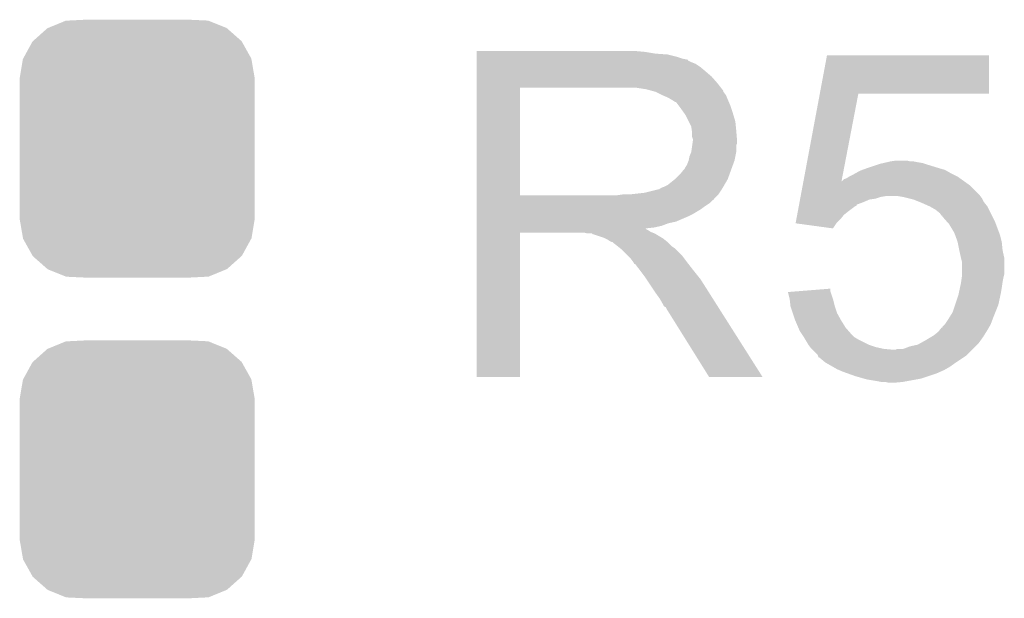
# Model space of a CAD drawing. Extents: x -1.3 to 24.2, y -3.9 to 53.4.
# Tile 22 of 34: x 6.9 to 9.8, y 28.7 to 30.5. Entities that reach past the tile are written whole.
import ezdxf

# ---------------------------------------------------------------- set-up
doc = ezdxf.new("R2010")
doc.units = 0
doc.layers.get('0').update_dxf_attribs({"linetype": 'CONTINUOUS'})
doc.layers.add('BOOST_12_CLICK_V101_GTO', color=14, linetype='CONTINUOUS')
doc.layers.add('BOOST_12_CLICK_V101_GTS', color=12, linetype='CONTINUOUS')

# ---------------------------------------------------------------- blocks, each defined once
blk = doc.blocks.new('CUSTOM_75')
for points in [[(-0.213724, 0.383108), (-0.20803, 0.383392), (0.21312, 0.383108), (0.212412, 0.383392)], [(-0.20803, 0.383392), (-0.154122, 0.38608), (0.212412, 0.383392), (0.154132, 0.38608)], [(-0.312264, 0.321732), (-0.26893, 0.360448), (0.312592, 0.321732), (0.268592, 0.360448)], [(-0.26893, 0.360448), (-0.267216, 0.361152), (0.268592, 0.360448), (0.26779, 0.361152)], [(-0.267216, 0.361152), (-0.213724, 0.383108), (0.26779, 0.361152), (0.21312, 0.383108)], [(-0.341452, 0.269636), (-0.313432, 0.320688), (0.341702, 0.269636), (0.313176, 0.320688)], [(-0.313432, 0.320688), (-0.312264, 0.321732), (0.313176, 0.320688), (0.312592, 0.321732)], [(-0.35179, 0.21082), (-0.342144, 0.268372), (0.35179, 0.21082), (0.34192, 0.268372)], [(-0.342144, 0.268372), (-0.341452, 0.269636), (0.34192, 0.268372), (0.341702, 0.269636)], [(-0.35179, 0.20955), (-0.35179, 0.21082), (0.35179, 0.20955), (0.35179, 0.21082)], [(-0.35179, -0.20955), (-0.35179, 0.20955), (0.35179, -0.20955), (0.35179, 0.20955)], [(-0.35179, -0.21082), (-0.35179, -0.20955), (0.35179, -0.21082), (0.35179, -0.20955)], [(-0.34192, -0.268358), (-0.35179, -0.21082), (0.342148, -0.268358), (0.35179, -0.21082)], [(-0.341702, -0.269636), (-0.34192, -0.268358), (0.341446, -0.269636), (0.342148, -0.268358)], [(-0.313184, -0.320676), (-0.341702, -0.269636), (0.31344, -0.320676), (0.341446, -0.269636)], [(-0.312594, -0.321732), (-0.313184, -0.320676), (0.312258, -0.321732), (0.31344, -0.320676)], [(-0.268602, -0.36044), (-0.312594, -0.321732), (0.26894, -0.36044), (0.312258, -0.321732)], [(-0.267792, -0.361154), (-0.268602, -0.36044), (0.2672, -0.361154), (0.26894, -0.36044)], [(-0.213136, -0.383104), (-0.267792, -0.361154), (0.213734, -0.383104), (0.2672, -0.361154)], [(-0.212414, -0.383394), (-0.213136, -0.383104), (0.207926, -0.383394), (0.213734, -0.383104)], [(-0.154122, -0.38608), (-0.212414, -0.383394), (0.154132, -0.38608), (0.207926, -0.383394)]]:
    blk.add_solid(points)

msp = doc.modelspace()

# ---------------------------------------------------------------- linework, layer by layer
at = {"layer": 'BOOST_12_CLICK_V101_GTO'}
for points in [[(8.229622, 30.36062), (8.229624, 30.36316), (8.73506, 30.36062), (8.70712, 30.36316)], [(8.229622, 30.35554), (8.229622, 30.36062), (8.765538, 30.35554), (8.73506, 30.36062)], [(8.229622, 30.353), (8.229622, 30.35554), (8.8011, 30.353), (8.765538, 30.35554)], [(8.229622, 30.34538), (8.229622, 30.353), (8.831578, 30.34538), (8.8011, 30.353)], [(8.229622, 30.3403), (8.229622, 30.34538), (8.846822, 30.3403), (8.831578, 30.34538)], [(8.229622, 30.33776), (8.229622, 30.3403), (8.859522, 30.33776), (8.846822, 30.3403)], [(8.229622, 30.337736), (8.229622, 30.33776), (8.86206, 30.337736), (8.859522, 30.33776)], [(8.229622, 30.335214), (8.229622, 30.337736), (8.862076, 30.335214), (8.86206, 30.337736)], [(8.229622, 30.33014), (8.229622, 30.335214), (8.87222, 30.33014), (8.862076, 30.335214)], [(9.257276, 30.23616), (9.278634, 30.350436), (9.763736, 30.23616), (9.76376, 30.350436)], [(9.278634, 30.350436), (9.27864, 30.35046), (9.76376, 30.350436), (9.27864, 30.35046)], [(8.229622, 30.325058), (8.229622, 30.33014), (8.884922, 30.325058), (8.87222, 30.33014)], [(8.229622, 30.3149), (8.229622, 30.325058), (8.90016, 30.3149), (8.884922, 30.325058)], [(8.229622, 30.3022), (8.229622, 30.3149), (8.9154, 30.3022), (8.90016, 30.3149)], [(8.229622, 30.28696), (8.229622, 30.3022), (8.933182, 30.28696), (8.9154, 30.3022)], [(8.22962, 30.266642), (8.229622, 30.28696), (8.95096, 30.266642), (8.933182, 30.28696)], [(8.229612, 29.931382), (8.22962, 30.25392), (8.35914, 29.931382), (8.359142, 30.25392)], [(8.22962, 30.25394), (8.22962, 30.266642), (8.960838, 30.25394), (8.95096, 30.266642)], [(8.22962, 30.25392), (8.22962, 30.25394), (8.359142, 30.25392), (8.66648, 30.25394)], [(8.737602, 30.24886), (8.704582, 30.25394), (8.96479, 30.24886), (8.960838, 30.25394)], [(8.756236, 30.243778), (8.737602, 30.24886), (8.96874, 30.243778), (8.96479, 30.24886)], [(8.76554, 30.24124), (8.756236, 30.243778), (8.968744, 30.24124), (8.96874, 30.243778)], [(8.765552, 30.241234), (8.76554, 30.24124), (8.968744, 30.241234), (8.968744, 30.24124)], [(8.785856, 30.231082), (8.765552, 30.241234), (8.97636, 30.231082), (8.968744, 30.241234)], [(8.78586, 30.23108), (8.785856, 30.231082), (8.976362, 30.23108), (8.97636, 30.231082)], [(8.80364, 30.22346), (8.78586, 30.23108), (8.97941, 30.22346), (8.976362, 30.23108)], [(8.81211, 30.21838), (8.80364, 30.22346), (8.98144, 30.21838), (8.97941, 30.22346)], [(8.81634, 30.215842), (8.81211, 30.21838), (8.982528, 30.215842), (8.98144, 30.21838)], [(8.823964, 30.21076), (8.81634, 30.215842), (8.984706, 30.21076), (8.982528, 30.215842)], [(9.208378, 29.974546), (9.257272, 30.23614), (9.322294, 29.974546), (9.372596, 30.23614)], [(9.257272, 30.23614), (9.257276, 30.23616), (9.372596, 30.23614), (9.763736, 30.23616)], [(8.826504, 30.210752), (8.823964, 30.21076), (8.98471, 30.210752), (8.984706, 30.21076)], [(8.83412, 30.2006), (8.826504, 30.210752), (8.98906, 30.2006), (8.98471, 30.210752)], [(8.84174, 30.19044), (8.83412, 30.2006), (8.992448, 30.19044), (8.98906, 30.2006)], [(8.850812, 30.17774), (8.84174, 30.19044), (8.99668, 30.17774), (8.992448, 30.19044)], [(8.85444, 30.172658), (8.850812, 30.17774), (8.998206, 30.172658), (8.99668, 30.17774)], [(8.8646, 30.152338), (8.85444, 30.172658), (9.0043, 30.152338), (8.998206, 30.172658)], [(8.87222, 30.137096), (8.8646, 30.152338), (9.005826, 30.137096), (9.0043, 30.152338)], [(8.873672, 30.12694), (8.87222, 30.137096), (9.00684, 30.12694), (9.005826, 30.137096)], [(8.87476, 30.119318), (8.873672, 30.12694), (9.007476, 30.119318), (9.00684, 30.12694)], [(8.874762, 30.106618), (8.87476, 30.119318), (9.008534, 30.106618), (9.007476, 30.119318)], [(8.8773, 30.098996), (8.874762, 30.106618), (9.00917, 30.098996), (9.008534, 30.106618)], [(8.875846, 30.086296), (8.8773, 30.09646), (9.009378, 30.086296), (9.009378, 30.09646)], [(8.8773, 30.096462), (8.8773, 30.098996), (9.00938, 30.096462), (9.00917, 30.098996)], [(8.8773, 30.09646), (8.8773, 30.096462), (9.009378, 30.09646), (9.00938, 30.096462)], [(8.872218, 30.060898), (8.87512, 30.081216), (9.00684, 30.060898), (9.00684, 30.081216)], [(8.87512, 30.081216), (8.875846, 30.086296), (9.00684, 30.081216), (9.009378, 30.086296)], [(8.864598, 30.0355), (8.86714, 30.048198), (9.001758, 30.0355), (9.004298, 30.048198)], [(8.86714, 30.048198), (8.872218, 30.060898), (9.004298, 30.048198), (9.00684, 30.060898)], [(8.8392, 29.99486), (8.849358, 30.007558), (8.98698, 29.99486), (8.991598, 30.007558)], [(8.849358, 30.007558), (8.851898, 30.0101), (8.991598, 30.007558), (8.992522, 30.0101)], [(8.851898, 30.0101), (8.85444, 30.015178), (8.992522, 30.0101), (8.994368, 30.015178)], [(8.85444, 30.015178), (8.859518, 30.022798), (8.994368, 30.015178), (8.997138, 30.022798)], [(8.859518, 30.022798), (8.864598, 30.035498), (8.997138, 30.022798), (9.001756, 30.035498)], [(8.864598, 30.035498), (8.864598, 30.0355), (9.001756, 30.035498), (9.001758, 30.0355)], [(9.377682, 30.00502), (9.384666, 30.00756), (9.636128, 30.00502), (9.631682, 30.00756)], [(9.384666, 30.00756), (9.398634, 30.01264), (9.631682, 30.00756), (9.6139, 30.01264)], [(9.398634, 30.01264), (9.40562, 30.01518), (9.6139, 30.01264), (9.605646, 30.01518)], [(9.40562, 30.01518), (9.428484, 30.0228), (9.605646, 30.01518), (9.58088, 30.0228)], [(9.428484, 30.0228), (9.4361, 30.025338), (9.58088, 30.0228), (9.573266, 30.025338)], [(9.4361, 30.025338), (9.447102, 30.027878), (9.573266, 30.025338), (9.565642, 30.027878)], [(9.447102, 30.027878), (9.458116, 30.03042), (9.565642, 30.027878), (9.5504, 30.03042)], [(9.458116, 30.03042), (9.46912, 30.03296), (9.5504, 30.03042), (9.537702, 30.03296)], [(9.46912, 30.03296), (9.486902, 30.0355), (9.527542, 30.03296), (9.517382, 30.0355)], [(8.801098, 29.961838), (8.823322, 29.979618), (8.971068, 29.961838), (8.98144, 29.979618)], [(8.823322, 29.979618), (8.826498, 29.982158), (8.98144, 29.979618), (8.982362, 29.982158)], [(8.826498, 29.982158), (8.8392, 29.99486), (8.982362, 29.982158), (8.98698, 29.99486)], [(9.324346, 29.974546), (9.329424, 29.97962), (9.68755, 29.974546), (9.680446, 29.97962)], [(9.329424, 29.97962), (9.337044, 29.982162), (9.680446, 29.97962), (9.676886, 29.982162)], [(9.337044, 29.982162), (9.344658, 29.987238), (9.676886, 29.982162), (9.669778, 29.987238)], [(9.344658, 29.987238), (9.344662, 29.98724), (9.669778, 29.987238), (9.669776, 29.98724)], [(9.344662, 29.98724), (9.35482, 29.99232), (9.669776, 29.98724), (9.659618, 29.99232)], [(9.35482, 29.99232), (9.363964, 29.9974), (9.659618, 29.99232), (9.64946, 29.9974)], [(9.363964, 29.9974), (9.377682, 30.00502), (9.64946, 29.9974), (9.636128, 30.00502)], [(8.732518, 29.93898), (8.773158, 29.94914), (8.956886, 29.93898), (8.963662, 29.94914)], [(8.775696, 29.94914), (8.783316, 29.954218), (8.963662, 29.94914), (8.966624, 29.954218)], [(8.783316, 29.954218), (8.790938, 29.95676), (8.966624, 29.954218), (8.968106, 29.95676)], [(8.790938, 29.95676), (8.801098, 29.961838), (8.968106, 29.95676), (8.971068, 29.961838)], [(9.200304, 29.931358), (9.206002, 29.961838), (9.73582, 29.931358), (9.705342, 29.961838)], [(9.206002, 29.961838), (9.207946, 29.972242), (9.705342, 29.961838), (9.690776, 29.972242)], [(9.207946, 29.972242), (9.208372, 29.974516), (9.32184, 29.972242), (9.3218, 29.974516)], [(9.208372, 29.974516), (9.208378, 29.974546), (9.3232, 29.974516), (9.324346, 29.974546)], [(9.322284, 29.974492), (9.3218, 29.974516), (9.322284, 29.974492), (9.3232, 29.974516)], [(9.32184, 29.972242), (9.322284, 29.974492), (9.690776, 29.972242), (9.687626, 29.974492)], [(9.322284, 29.974492), (9.322294, 29.974546), (9.687626, 29.974492), (9.68755, 29.974546)], [(8.229612, 29.93136), (8.229612, 29.931382), (8.648698, 29.93136), (8.35914, 29.931382)], [(8.229612, 29.921196), (8.229612, 29.93136), (8.9408, 29.921196), (8.95096, 29.93136)], [(8.229612, 29.91866), (8.229612, 29.921196), (8.940776, 29.91866), (8.9408, 29.921196)], [(8.648698, 29.93136), (8.666464, 29.933898), (8.95096, 29.93136), (8.953498, 29.933898)], [(8.666464, 29.933898), (8.66648, 29.9339), (8.953498, 29.933898), (8.953498, 29.9339)], [(8.686798, 29.9339), (8.732518, 29.93898), (8.953498, 29.9339), (8.956886, 29.93898)], [(9.197932, 29.918658), (9.198406, 29.9212), (9.405618, 29.918658), (9.423398, 29.9212)], [(9.198406, 29.9212), (9.199356, 29.926278), (9.423398, 29.9212), (9.438638, 29.926278)], [(9.199356, 29.926278), (9.19983, 29.92882), (9.438638, 29.926278), (9.453878, 29.92882)], [(9.19983, 29.92882), (9.200304, 29.931358), (9.737724, 29.92882), (9.73582, 29.931358)], [(9.50722, 29.92628), (9.491978, 29.92882), (9.73963, 29.92628), (9.737724, 29.92882)], [(9.527548, 29.921198), (9.50722, 29.92628), (9.74344, 29.921198), (9.73963, 29.92628)], [(9.537698, 29.91866), (9.527548, 29.921198), (9.74471, 29.91866), (9.74344, 29.921198)], [(8.22961, 29.87548), (8.229612, 29.890718), (8.8773, 29.87548), (8.902698, 29.890718)], [(8.229612, 29.918654), (8.229612, 29.91866), (8.938254, 29.918654), (8.940776, 29.91866)], [(8.229612, 29.9085), (8.229612, 29.918654), (8.9281, 29.9085), (8.938254, 29.918654)], [(8.229612, 29.89834), (8.229612, 29.9085), (8.91286, 29.89834), (8.9281, 29.9085)], [(8.229612, 29.890718), (8.229612, 29.89834), (8.902698, 29.890718), (8.91286, 29.89834)], [(9.191286, 29.8831), (9.194134, 29.898338), (9.34212, 29.8831), (9.362442, 29.898338)], [(9.194134, 29.898338), (9.194608, 29.900874), (9.362442, 29.898338), (9.367504, 29.900874)], [(9.194608, 29.900874), (9.19508, 29.903402), (9.367504, 29.900874), (9.36752, 29.903402)], [(9.19508, 29.903402), (9.196508, 29.91104), (9.36752, 29.903402), (9.38784, 29.91104)], [(9.196508, 29.91104), (9.197932, 29.918658), (9.38784, 29.91104), (9.405618, 29.918658)], [(9.556746, 29.911042), (9.537698, 29.91866), (9.74852, 29.911042), (9.74471, 29.91866)], [(9.5631, 29.9085), (9.556746, 29.911042), (9.750554, 29.9085), (9.74852, 29.911042)], [(9.585958, 29.89834), (9.5631, 29.9085), (9.758682, 29.89834), (9.750554, 29.9085)], [(9.585962, 29.898338), (9.585958, 29.89834), (9.758682, 29.898338), (9.758682, 29.89834)], [(9.603738, 29.888182), (9.585962, 29.898338), (9.76376, 29.888182), (9.758682, 29.898338)], [(8.22961, 29.86786), (8.22961, 29.87548), (8.86206, 29.86786), (8.8773, 29.87548)], [(8.22961, 29.85262), (8.22961, 29.86786), (8.826498, 29.85262), (8.86206, 29.86786)], [(9.184644, 29.847564), (9.187012, 29.86024), (9.306584, 29.847564), (9.31926, 29.86024)], [(9.187012, 29.86024), (9.189386, 29.872938), (9.31926, 29.86024), (9.329418, 29.872938)], [(9.189386, 29.872938), (9.191286, 29.8831), (9.329418, 29.872938), (9.34212, 29.8831)], [(9.616438, 29.878022), (9.603738, 29.888182), (9.76884, 29.878022), (9.76376, 29.888182)], [(9.621518, 29.870408), (9.616438, 29.878022), (9.772648, 29.870408), (9.76884, 29.878022)], [(9.624036, 29.8704), (9.621518, 29.870408), (9.772652, 29.8704), (9.772648, 29.870408)], [(9.62406, 29.867864), (9.624036, 29.8704), (9.77392, 29.867864), (9.772652, 29.8704)], [(9.637608, 29.85262), (9.62406, 29.867864), (9.78154, 29.85262), (9.77392, 29.867864)], [(8.22961, 29.847538), (8.22961, 29.85262), (8.803638, 29.847538), (8.826498, 29.85262)], [(8.22961, 29.83992), (8.22961, 29.847538), (8.783318, 29.83992), (8.803638, 29.847538)], [(8.22961, 29.83484), (8.22961, 29.83992), (8.760458, 29.83484), (8.783318, 29.83992)], [(8.22961, 29.832262), (8.22961, 29.83484), (8.735094, 29.832262), (8.760458, 29.83484)], [(8.22961, 29.829758), (8.22961, 29.832262), (8.737604, 29.829758), (8.735094, 29.832262)], [(9.18482, 29.84754), (9.184644, 29.847564), (9.30656, 29.84754), (9.306584, 29.847564)], [(9.296388, 29.832302), (9.18482, 29.84754), (9.296388, 29.832302), (9.30656, 29.84754)], [(9.644378, 29.845002), (9.637608, 29.85262), (9.784398, 29.845002), (9.78154, 29.85262)], [(9.65962, 29.819602), (9.644378, 29.845002), (9.793922, 29.819602), (9.784398, 29.845002)], [(8.2296, 29.387824), (8.22961, 29.819576), (8.359116, 29.387824), (8.35914, 29.819576)], [(8.22961, 29.827218), (8.22961, 29.829758), (8.742682, 29.827218), (8.737604, 29.829758)], [(8.22961, 29.82214), (8.22961, 29.827218), (8.750298, 29.82214), (8.742682, 29.827218)], [(8.22961, 29.8196), (8.22961, 29.82214), (8.75665, 29.8196), (8.750298, 29.82214)], [(8.22961, 29.819576), (8.22961, 29.8196), (8.35914, 29.819576), (8.552178, 29.8196)], [(8.562338, 29.81706), (8.552178, 29.8196), (8.763002, 29.81706), (8.75665, 29.8196)], [(8.577574, 29.814526), (8.575036, 29.81706), (8.767226, 29.814526), (8.763002, 29.81706)], [(8.580116, 29.81452), (8.577574, 29.814526), (8.767236, 29.81452), (8.767226, 29.814526)], [(8.610598, 29.80436), (8.580116, 29.81452), (8.784168, 29.80436), (8.767236, 29.81452)], [(8.615678, 29.80182), (8.610598, 29.80436), (8.7884, 29.80182), (8.784168, 29.80436)], [(8.620758, 29.79928), (8.615678, 29.80182), (8.791576, 29.79928), (8.7884, 29.80182)], [(9.662392, 29.811978), (9.65962, 29.819602), (9.79678, 29.811978), (9.793922, 29.819602)], [(9.669778, 29.79166), (9.662392, 29.811978), (9.80186, 29.79166), (9.79678, 29.811978)], [(8.628378, 29.794202), (8.620758, 29.79928), (8.797924, 29.794202), (8.791576, 29.79928)], [(8.633456, 29.791662), (8.628378, 29.794202), (8.801098, 29.791662), (8.797924, 29.794202)], [(8.635996, 29.79166), (8.633456, 29.791662), (8.8011, 29.79166), (8.801098, 29.791662)], [(8.63854, 29.789122), (8.635996, 29.79166), (8.803638, 29.789122), (8.8011, 29.79166)], [(8.6487, 29.7815), (8.63854, 29.789122), (8.81126, 29.7815), (8.803638, 29.789122)], [(8.651876, 29.77896), (8.6487, 29.7815), (8.8138, 29.77896), (8.81126, 29.7815)], [(8.658228, 29.773878), (8.651876, 29.77896), (8.821422, 29.773878), (8.8138, 29.77896)], [(8.661398, 29.771342), (8.658228, 29.773878), (8.823958, 29.771342), (8.821422, 29.773878)], [(9.66978, 29.791658), (9.669778, 29.79166), (9.80186, 29.791658), (9.80186, 29.79166)], [(9.67486, 29.76626), (9.66978, 29.791658), (9.8044, 29.76626), (9.80186, 29.791658)], [(8.684262, 29.748478), (8.661398, 29.771342), (8.84682, 29.748478), (8.823958, 29.771342)], [(8.691878, 29.74086), (8.684262, 29.748478), (8.852536, 29.74086), (8.84682, 29.748478)], [(9.67994, 29.7434), (9.67486, 29.76626), (9.80948, 29.7434), (9.8044, 29.76626)], [(9.679942, 29.743398), (9.67994, 29.7434), (9.80948, 29.743398), (9.80948, 29.7434)], [(9.68248, 29.733242), (9.679942, 29.743398), (9.80948, 29.733242), (9.80948, 29.743398)], [(8.699498, 29.730698), (8.691878, 29.74086), (8.860158, 29.730698), (8.852536, 29.74086)], [(8.70077, 29.72816), (8.699498, 29.730698), (8.86206, 29.72816), (8.860158, 29.730698)], [(8.702034, 29.725636), (8.70077, 29.72816), (8.864024, 29.725636), (8.86206, 29.72816)], [(8.70457, 29.72562), (8.702034, 29.725636), (8.864036, 29.72562), (8.864024, 29.725636)], [(8.719816, 29.7053), (8.70457, 29.72562), (8.87984, 29.7053), (8.864036, 29.72562)], [(9.68248, 29.695138), (9.68248, 29.733242), (9.80948, 29.695138), (9.80948, 29.733242)], [(8.73506, 29.68498), (8.719816, 29.7053), (8.896096, 29.68498), (8.87984, 29.7053)], [(8.738448, 29.679898), (8.73506, 29.68498), (8.90016, 29.679898), (8.896096, 29.68498)], [(9.680302, 29.67228), (9.682116, 29.68498), (9.8044, 29.67228), (9.80694, 29.68498)], [(9.682116, 29.68498), (9.68248, 29.687522), (9.80694, 29.68498), (9.807574, 29.687522)], [(9.68248, 29.687522), (9.68248, 29.695138), (9.807574, 29.687522), (9.80948, 29.695138)], [(8.757074, 29.65196), (8.738448, 29.679898), (8.91794, 29.65196), (8.90016, 29.679898)], [(9.673408, 29.63926), (9.676674, 29.6545), (9.79932, 29.63926), (9.80186, 29.6545)], [(9.676674, 29.6545), (9.67994, 29.66974), (9.80186, 29.6545), (9.804036, 29.66974)], [(9.67994, 29.66974), (9.680302, 29.67228), (9.804036, 29.66974), (9.8044, 29.67228)], [(8.76554, 29.63926), (8.757074, 29.65196), (8.925998, 29.63926), (8.91794, 29.65196)], [(8.77824, 29.621482), (8.76554, 29.63926), (8.937278, 29.621482), (8.925998, 29.63926)], [(9.161786, 29.641774), (9.193834, 29.644338), (9.289638, 29.641774), (9.288782, 29.644338)], [(9.16686, 29.62148), (9.161786, 29.641774), (9.296398, 29.62148), (9.289638, 29.641774)], [(9.193834, 29.644338), (9.28878, 29.651934), (9.288782, 29.644338), (9.28878, 29.651934)], [(9.662158, 29.603698), (9.67232, 29.634182), (9.791698, 29.603698), (9.79823, 29.634182)], [(9.67232, 29.634182), (9.673408, 29.63926), (9.79823, 29.634182), (9.79932, 29.63926)], [(8.7884, 29.603698), (8.77824, 29.621482), (8.94856, 29.603698), (8.937278, 29.621482)], [(8.79094, 29.598626), (8.7884, 29.603698), (8.951778, 29.598626), (8.94856, 29.603698)], [(8.796014, 29.59608), (8.79094, 29.598626), (8.953394, 29.59608), (8.951778, 29.598626)], [(8.798562, 29.591), (8.796014, 29.59608), (8.956616, 29.591), (8.953394, 29.59608)], [(9.169118, 29.601162), (9.16686, 29.62148), (9.30148, 29.601162), (9.296398, 29.62148)], [(9.1694, 29.598622), (9.169118, 29.601162), (9.302328, 29.598622), (9.30148, 29.601162)], [(9.176176, 29.578298), (9.1694, 29.598622), (9.3091, 29.578298), (9.302328, 29.598622)], [(9.65454, 29.580838), (9.662158, 29.603698), (9.782554, 29.580838), (9.791698, 29.603698)], [(8.92556, 29.38781), (8.798562, 29.591), (9.08553, 29.38781), (8.956616, 29.591)], [(9.1821, 29.56052), (9.176176, 29.578298), (9.318978, 29.56052), (9.3091, 29.578298)], [(9.64184, 29.56052), (9.645014, 29.5656), (9.774554, 29.56052), (9.77646, 29.5656)], [(9.645014, 29.5656), (9.65454, 29.580838), (9.77646, 29.5656), (9.782554, 29.580838)], [(9.184278, 29.55544), (9.1821, 29.56052), (9.3218, 29.55544), (9.318978, 29.56052)], [(9.192986, 29.535118), (9.184278, 29.55544), (9.3345, 29.535118), (9.3218, 29.55544)], [(9.62406, 29.535144), (9.624066, 29.537666), (9.763048, 29.535144), (9.764488, 29.537666)], [(9.624066, 29.537666), (9.631678, 29.545278), (9.764488, 29.537666), (9.76884, 29.545278)], [(9.631678, 29.545278), (9.63168, 29.54528), (9.76884, 29.545278), (9.76884, 29.54528)], [(9.63168, 29.54528), (9.64184, 29.56052), (9.76884, 29.54528), (9.774554, 29.56052)], [(9.19734, 29.524958), (9.192986, 29.535118), (9.34339, 29.524958), (9.3345, 29.535118)], [(9.204116, 29.5148), (9.19734, 29.524958), (9.352278, 29.5148), (9.34339, 29.524958)], [(9.207502, 29.50972), (9.204116, 29.5148), (9.35736, 29.50972), (9.352278, 29.5148)], [(9.209028, 29.507178), (9.207502, 29.50972), (9.359902, 29.507178), (9.35736, 29.50972)], [(9.213598, 29.49956), (9.209028, 29.507178), (9.3726, 29.49956), (9.359902, 29.507178)], [(9.57326, 29.49702), (9.590196, 29.507182), (9.73872, 29.49702), (9.74598, 29.507182)], [(9.590196, 29.507182), (9.59866, 29.51226), (9.74598, 29.507182), (9.749154, 29.51226)], [(9.59866, 29.51226), (9.611362, 29.522422), (9.749154, 29.51226), (9.755504, 29.522422)], [(9.611362, 29.522422), (9.615426, 29.5275), (9.755504, 29.522422), (9.75868, 29.5275)], [(9.615426, 29.5275), (9.621526, 29.53512), (9.75868, 29.5275), (9.763034, 29.53512)], [(9.621526, 29.53512), (9.62406, 29.535144), (9.763034, 29.53512), (9.763048, 29.535144)], [(9.222738, 29.484322), (9.213598, 29.49956), (9.403078, 29.484322), (9.3726, 29.49956)], [(9.22274, 29.48432), (9.222738, 29.484322), (9.403082, 29.48432), (9.403078, 29.484322)], [(9.228458, 29.4767), (9.22274, 29.48432), (9.425942, 29.4767), (9.403082, 29.48432)], [(9.507224, 29.471622), (9.527542, 29.47924), (9.715502, 29.471622), (9.72312, 29.47924)], [(9.527542, 29.47924), (9.550402, 29.48432), (9.72312, 29.47924), (9.7282, 29.48432)], [(9.550402, 29.48432), (9.55954, 29.489398), (9.7282, 29.48432), (9.733278, 29.489398)], [(9.55954, 29.489398), (9.57326, 29.49702), (9.733278, 29.489398), (9.73872, 29.49702)], [(9.23036, 29.474162), (9.228458, 29.4767), (9.437364, 29.474162), (9.425942, 29.4767)], [(9.232902, 29.47162), (9.23036, 29.474162), (9.448802, 29.47162), (9.437364, 29.474162)], [(9.235442, 29.46908), (9.232902, 29.47162), (9.476738, 29.46908), (9.448802, 29.47162)], [(9.250676, 29.45384), (9.235442, 29.46908), (9.69772, 29.45384), (9.71296, 29.46908)], [(9.251526, 29.4513), (9.250676, 29.45384), (9.69518, 29.4513), (9.69772, 29.45384)], [(9.253216, 29.446238), (9.251526, 29.4513), (9.687586, 29.446238), (9.69518, 29.4513)], [(9.476738, 29.46908), (9.484364, 29.469082), (9.71296, 29.46908), (9.712962, 29.469082)], [(9.484364, 29.469082), (9.489444, 29.47162), (9.712962, 29.469082), (9.7155, 29.47162)], [(9.489444, 29.47162), (9.507224, 29.471622), (9.7155, 29.47162), (9.715502, 29.471622)], [(9.255756, 29.44622), (9.253216, 29.446238), (9.68756, 29.44622), (9.687586, 29.446238)], [(9.258302, 29.443678), (9.255756, 29.44622), (9.683746, 29.443678), (9.68756, 29.44622)], [(9.273544, 29.43098), (9.258302, 29.443678), (9.6647, 29.43098), (9.683746, 29.443678)], [(9.29577, 29.418278), (9.273544, 29.43098), (9.64692, 29.418278), (9.6647, 29.43098)], [(9.309098, 29.41066), (9.29577, 29.418278), (9.633584, 29.41066), (9.64692, 29.418278)], [(9.315026, 29.40812), (9.309098, 29.41066), (9.629138, 29.40812), (9.633584, 29.41066)], [(9.326882, 29.40304), (9.315026, 29.40812), (9.617708, 29.40304), (9.629138, 29.40812)], [(9.341106, 29.39796), (9.326882, 29.40304), (9.60628, 29.39796), (9.617708, 29.40304)], [(9.36244, 29.39034), (9.341106, 29.39796), (9.58342, 29.39034), (9.60628, 29.39796)], [(9.38911, 29.38272), (9.36244, 29.39034), (9.56056, 29.38272), (9.58342, 29.39034)], [(8.359116, 29.3878), (8.2296, 29.387824), (8.359116, 29.3878), (8.359116, 29.387824)], [(9.085536, 29.3878), (9.08553, 29.38781), (9.085536, 29.3878), (8.92556, 29.38781)], [(9.397998, 29.38018), (9.38911, 29.38272), (9.54659, 29.38018), (9.56056, 29.38272)], [(9.42848, 29.3751), (9.397998, 29.38018), (9.51865, 29.3751), (9.54659, 29.38018)], [(9.441178, 29.37256), (9.42848, 29.3751), (9.504682, 29.37256), (9.51865, 29.3751)], [(9.464038, 29.37002), (9.453878, 29.37256), (9.476742, 29.37002), (9.504682, 29.37256)]]:
    msp.add_solid(points, dxfattribs=at)

# ---------------------------------------------------------------- block references
at = {"layer": 'BOOST_12_CLICK_V101_GTS'}
for p in [(7.2136, 30.07106), (7.2136, 29.11094)]:
    msp.add_blockref('CUSTOM_75', p, dxfattribs=at)

doc.saveas('drawing.dxf')
